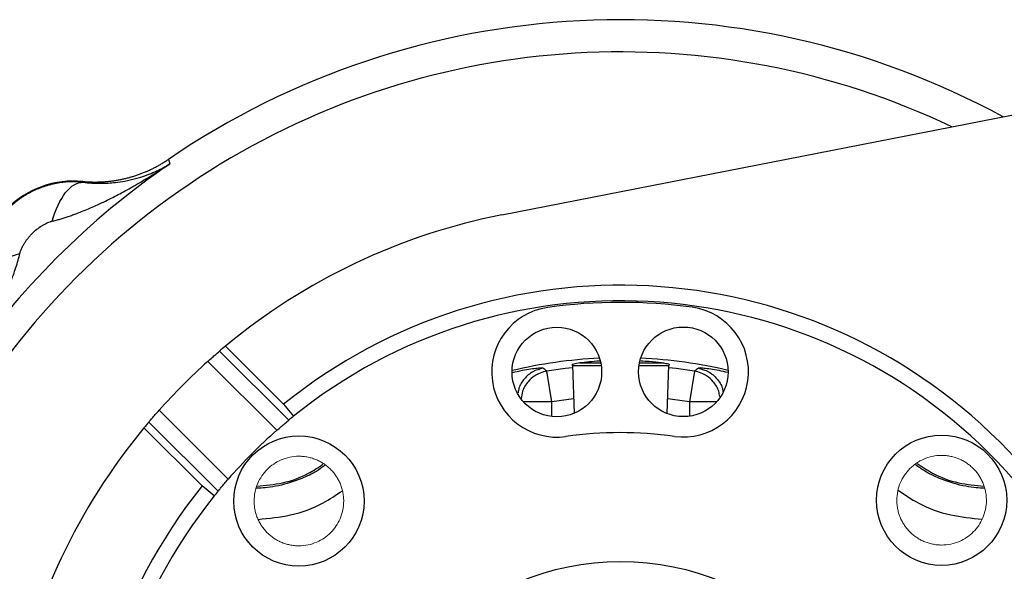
# Model space of a CAD drawing. Header units: inches. Extents: x 0.3 to 34.1, y 0.2 to 21.7.
# Tile 11 of 26: x 4.4 to 9.2, y 11.6 to 14.2. Entities that reach past the tile are written whole.
import ezdxf

# ---------------------------------------------------------------- set-up
doc = ezdxf.new("R2010")
doc.units = ezdxf.units.IN
doc.header["$MEASUREMENT"] = 0

msp = doc.modelspace()

# ---------------------------------------------------------------- linework, layer by layer
at = {"color": 7, "linetype": 'Continuous', "lineweight": 25}
for p, q in [((6.7627, 13.278), (9.5151, 13.8166)), ((5.1623, 13.5444), (5.1657, 13.5335)), ((5.1657, 13.5335), (5.1689, 13.5229)), ((4.7512, 13.4385), (4.7514, 13.4345)), ((5.7399, 12.293), (5.4076, 12.6244)), ((5.7148, 12.3693), (5.4355, 12.6479)), ((5.6828, 12.2444), (5.3512, 12.5751)), ((7.0027, 12.3803), (6.9784, 12.5283)), ((7.0986, 12.5582), (7.1019, 12.5549)), ((7.1019, 12.5549), (7.1091, 12.3257)), ((7.1019, 12.5549), (7.2393, 12.5549)), ((7.1369, 12.5674), (7.2371, 12.5674)), ((7.4208, 12.5549), (7.5637, 12.5549)), ((7.4229, 12.5674), (7.5287, 12.5674)), ((7.5565, 12.3243), (7.5637, 12.5549)), ((7.5637, 12.5549), (7.5663, 12.5575)), ((7.6872, 12.5283), (7.6629, 12.3803)), ((5.1172, 12.3406), (5.4488, 12.0098)), ((5.7148, 12.3693), (5.7631, 12.3119)), ((5.3239, 11.9775), (5.0446, 12.256)), ((5.4004, 11.9526), (5.0681, 12.284)), ((5.3815, 11.9293), (5.3239, 11.9775))]:
    msp.add_line(p, q, dxfattribs=at)
at = {"color": 8, "linetype": 'Continuous', "lineweight": 25}
for p, q in [((7.0027, 12.3803), (6.8667, 12.3803)), ((7.0027, 12.3105), (7.0027, 12.3803)), ((7.6629, 12.3803), (7.6629, 12.3119)), ((7.7928, 12.3803), (7.6629, 12.3803))]:
    msp.add_line(p, q, dxfattribs=at)
at = {"color": 8, "linetype": 'Continuous', "lineweight": 25, "flags": 128}
for points in [[(7.1022, 12.5449), (7.0665, 12.5409), (6.9784, 12.5283)], [(7.6872, 12.5283), (7.5991, 12.5409), (7.5633, 12.5449)], [(7.1069, 12.3946), (7.0847, 12.3921), (7.0027, 12.3803)], [(7.6629, 12.3803), (7.5809, 12.3921), (7.5587, 12.3946)]]:
    msp.add_lwpolyline(points, dxfattribs=at)
at = {"color": 7, "linetype": 'Continuous', "lineweight": 25}
for centre, radius in [((7.0265, 12.5242), 0.215), ((7.6337, 12.5249), 0.215), ((5.7885, 11.905), 0.3125), ((8.8732, 11.9088), 0.3125), ((7.3328, 10.3645), 1.2506)]:
    msp.add_circle(centre, radius, dxfattribs=at)
for centre, radius, start, end in [((7.3328, 10.3645), 3.85, 61.5237, 124.3161), ((7.3328, 10.3645), 3.8286, 124.4163, 145.5837), ((4.7085, 12.9888), 0.4517, 84.581, 185.4189), ((7.3328, 10.3645), 2.9687, 101.0705, 129.7231), ((7.3328, 10.3645), 2.5762, 321.239, 128.9052), ((7.3328, 10.3645), 2.5013, 321.2734, 128.8708), ((7.3328, 10.3645), 2.4938, 82.0721, 98.0721), ((7.0265, 12.5242), 0.3125, 98.0721, 278.0721), ((7.6337, 12.5249), 0.3125, 262.0721, 82.0721), ((7.3328, 10.3645), 2.9688, 129.7231, 130.4281), ((7.3328, 10.3645), 2.9688, 131.8735, 138.2707), ((7.3328, 10.3645), 2.5013, 128.8708, 129.5576), ((7.3328, 10.3645), 2.9688, 140.4211, 169.0737), ((7.3328, 10.3645), 2.9688, 139.7161, 140.4211), ((7.3328, 10.3645), 2.5013, 131.2748, 138.8694), ((7.3328, 10.3645), 1.8687, 82.0721, 98.0721), ((7.3328, 10.3645), 2.5763, 141.239, 308.9052), ((7.3328, 10.3645), 2.5013, 141.2734, 308.8708), ((7.3328, 10.3645), 2.5013, 140.5866, 141.2734)]:
    msp.add_arc(centre, radius, start, end, dxfattribs=at)
at = {"color": 8, "linetype": 'Continuous', "lineweight": 25}
for radius, start, end in [(3.6954, 64.523, 180), (2.2279, 92.6151, 103.5291), (2.2279, 76.6151, 87.5291), (3.6954, 244.523, 25.6212)]:
    msp.add_arc((7.3328, 10.3645), radius, start, end, dxfattribs=at)
at = {"color": 7, "linetype": 'Continuous', "lineweight": 25}
for points, knots in [([(4.604, 13.2478), (4.6102, 13.2494), (4.623, 13.2526), (4.6422, 13.258), (4.6619, 13.264), (4.682, 13.2705), (4.7025, 13.2776), (4.7235, 13.2853), (4.7608, 13.2997), (4.8158, 13.3231), (4.8856, 13.3566), (4.9577, 13.3944), (5.016, 13.4275), (5.0642, 13.4563), (5.0976, 13.4769), (5.1329, 13.4993), (5.1558, 13.5143), (5.1689, 13.5229)], [0, 0, 0, 0, 0.030015, 0.061031, 0.093053, 0.126085, 0.160131, 0.195194, 0.231277, 0.34843, 0.47859, 0.599424, 0.737096, 0.79918, 0.868491, 0.925015, 1, 1, 1, 1]), ([(4.7512, 13.4385), (4.7572, 13.4379), (4.7692, 13.4369), (4.7872, 13.436), (4.8053, 13.4356), (4.8233, 13.4357), (4.8414, 13.4364), (4.8594, 13.4375), (4.8773, 13.4392), (4.8953, 13.4414), (4.9131, 13.4441), (4.9309, 13.4474), (4.9485, 13.4511), (4.9661, 13.4553), (4.9835, 13.4601), (5.0007, 13.4654), (5.0178, 13.4711), (5.0348, 13.4774), (5.0515, 13.4841), (5.0681, 13.4913), (5.0844, 13.499), (5.1005, 13.5072), (5.1164, 13.5158), (5.132, 13.5249), (5.1473, 13.5343), (5.1573, 13.541), (5.1623, 13.5444)], [0, 0, 0, 0, 0.041666, 0.083332, 0.124998, 0.166665, 0.208333, 0.250001, 0.291668, 0.333335, 0.375001, 0.416666, 0.458329, 0.499992, 0.541655, 0.583318, 0.624984, 0.66665, 0.708318, 0.749987, 0.791656, 0.833326, 0.874995, 0.916663, 0.958332, 1, 1, 1, 1]), ([(4.7514, 13.4345), (4.7803, 13.4309), (4.8087, 13.4294), (4.8612, 13.4296), (4.8854, 13.4311), (4.9237, 13.4355), (4.9381, 13.4377), (4.9612, 13.4419), (4.97, 13.4437), (4.9961, 13.4496), (5.0132, 13.4542), (5.0565, 13.4679), (5.0822, 13.4779), (5.1283, 13.4995), (5.149, 13.5107), (5.1689, 13.5229)], [-0.001686, -0.001686, -0.001686, -0.001686, 0.294721, 0.294721, 0.561906, 0.561906, 0.728896, 0.728896, 0.833265, 0.833265, 1.042003, 1.042003, 1.375984, 1.375984, 1.668217, 1.668217, 1.668217, 1.668217]), ([(4.7077, 13.4368), (4.7028, 13.4367), (4.6928, 13.4367), (4.6779, 13.4359), (4.6629, 13.4347), (4.648, 13.433), (4.6331, 13.4308), (4.6183, 13.428), (4.6035, 13.4248), (4.5888, 13.421), (4.5742, 13.4168), (4.5598, 13.412), (4.5454, 13.4067), (4.5313, 13.4009), (4.5173, 13.3947), (4.5035, 13.3879), (4.4899, 13.3807), (4.4765, 13.3729), (4.4634, 13.3647), (4.4505, 13.356), (4.438, 13.3469), (4.4257, 13.3373), (4.4138, 13.3273), (4.4021, 13.3168), (4.3874, 13.3025), (4.37, 13.2839), (4.3509, 13.2604), (4.3336, 13.2359), (4.3181, 13.2105), (4.3043, 13.1842), (4.2925, 13.1572), (4.2824, 13.1298), (4.2743, 13.1019), (4.268, 13.0737), (4.2636, 13.0454), (4.261, 13.0171), (4.2607, 12.9982), (4.2606, 12.9888)], [0, 0, 0, 0, 0.021314, 0.042663, 0.064046, 0.085465, 0.106921, 0.128413, 0.149942, 0.17151, 0.193116, 0.214761, 0.236447, 0.258172, 0.279939, 0.301747, 0.323598, 0.345491, 0.367427, 0.389408, 0.411432, 0.433502, 0.455617, 0.477778, 0.499986, 0.543055, 0.585856, 0.628393, 0.670669, 0.71269, 0.754457, 0.795976, 0.837252, 0.878287, 0.919087, 0.959657, 1, 1, 1, 1]), ([(4.604, 13.2478), (4.62, 13.3035), (4.6658, 13.4), (4.7241, 13.4352), (4.7514, 13.4345)], [0, 0, 0, 0, 0.5, 0.9999998, 0.9999998, 0.9999998, 0.9999998]), ([(4.4495, 13.0934), (4.4501, 13.0956), (4.4513, 13.1003), (4.4538, 13.1074), (4.4566, 13.1146), (4.46, 13.122), (4.4638, 13.1295), (4.4689, 13.1386), (4.4755, 13.1491), (4.4839, 13.1608), (4.4931, 13.1723), (4.5063, 13.1873), (4.5244, 13.2045), (4.5439, 13.2192), (4.5598, 13.2293), (4.5713, 13.2355), (4.5826, 13.2408), (4.5901, 13.2435), (4.5938, 13.2449)], [0, 0, 0, 0, 0.034106, 0.069301, 0.105715, 0.143465, 0.182656, 0.22338, 0.287438, 0.353577, 0.421831, 0.490334, 0.627608, 0.763106, 0.826478, 0.886876, 0.944602, 1, 1, 1, 1]), ([(4.5938, 13.2449), (4.5955, 13.2454), (4.5989, 13.2465), (4.6023, 13.2474), (4.604, 13.2478)], [0, 0, 0, 0, 0.50893, 1, 1, 1, 1]), ([(4.1744, 12.5284), (4.1804, 12.5375), (4.1914, 12.5542), (4.2062, 12.5772), (4.2227, 12.6035), (4.241, 12.6331), (4.2698, 12.6813), (4.3029, 12.7396), (4.3408, 12.8117), (4.3742, 12.8815), (4.3998, 12.9417), (4.4178, 12.9891), (4.4301, 13.025), (4.4408, 13.0595), (4.4467, 13.0823), (4.4495, 13.0934)], [0, 0, 0, 0, 0.05204, 0.095877, 0.131511, 0.200819, 0.262906, 0.400576, 0.521414, 0.651572, 0.768729, 0.831202, 0.890559, 0.946818, 1, 1, 1, 1]), ([(4.2628, 12.9459), (4.262, 12.9732), (4.2795, 13.0023), (4.3454, 13.0544), (4.3938, 13.0773), (4.4495, 13.0934)], [0, 0, 0, 0, 0.5, 0.5, 1, 1, 1, 1]), ([(5.3512, 12.5751), (5.3582, 12.5814), (5.365, 12.5875), (5.3748, 12.5961), (5.3779, 12.5988), (5.3838, 12.604), (5.3867, 12.6064), (5.3996, 12.6176), (5.4063, 12.6233), (5.4076, 12.6244)], [0, 0, 0, 0, 0.25, 0.25, 0.375, 0.375, 0.5, 0.5, 1, 1, 1, 1]), ([(7.232, 12.5762), (7.2144, 12.575), (7.177, 12.5727), (7.1507, 12.5692), (7.1369, 12.5674)], [0, 0, 0, 0, 0.472909, 1, 1, 1, 1]), ([(7.5287, 12.5674), (7.5107, 12.5698), (7.4829, 12.5734), (7.4431, 12.5756), (7.4291, 12.5763)], [0, 0, 0, 0, 0.647846, 1, 1, 1, 1]), ([(6.9784, 12.5283), (6.9673, 12.5257), (6.9468, 12.5209), (6.9156, 12.504), (6.8847, 12.4764), (6.8604, 12.4379), (6.8569, 12.4081), (6.8555, 12.3958)], [0, 0, 0, 0, 0.175231, 0.323967, 0.541239, 0.811004, 1, 1, 1, 1]), ([(7.1369, 12.5674), (7.1256, 12.5656), (7.1016, 12.5617), (7.1, 12.5597), (7.0991, 12.5586)], [0, 0, 0, 0, 0.47165, 1, 1, 1, 1]), ([(7.565, 12.5588), (7.5659, 12.5589), (7.5711, 12.5596), (7.5567, 12.563), (7.5359, 12.5663), (7.5287, 12.5674)], [0, 0, 0, 0, 0.1277699, 0.6984887, 1, 1, 1, 1]), ([(7.8082, 12.4061), (7.8071, 12.4149), (7.8038, 12.4411), (7.7808, 12.4763), (7.75, 12.504), (7.7188, 12.5209), (7.6983, 12.5257), (7.6872, 12.5283)], [0, 0, 0, 0, 0.142917, 0.428009, 0.657664, 0.814841, 1, 1, 1, 1]), ([(5.0681, 12.284), (5.0686, 12.2847), (5.0703, 12.2866), (5.0743, 12.2913), (5.0758, 12.2932), (5.0795, 12.2974), (5.0815, 12.2998), (5.0927, 12.3128), (5.1048, 12.3266), (5.1172, 12.3406)], [0, 0, 0, 0, 0.25, 0.25, 0.375, 0.375, 0.5, 0.5, 1, 1, 1, 1]), ([(5.6828, 12.2444), (5.6898, 12.2505), (5.6968, 12.2565), (5.7067, 12.265), (5.7098, 12.2677), (5.7158, 12.2728), (5.7187, 12.2752), (5.7318, 12.2863), (5.7386, 12.2919), (5.7399, 12.293)], [0, 0, 0, 0, 0.25, 0.25, 0.375, 0.375, 0.5, 0.5, 1, 1, 1, 1]), ([(5.4004, 11.9526), (5.4009, 11.9532), (5.4025, 11.9552), (5.4065, 11.96), (5.408, 11.9619), (5.4116, 11.9661), (5.4136, 11.9686), (5.4246, 11.9817), (5.4365, 11.9957), (5.4488, 12.0098)], [0, 0, 0, 0, 0.25, 0.25, 0.375, 0.375, 0.5, 0.5, 1, 1, 1, 1])]:
    msp.add_open_spline(points, degree=3, knots=knots, dxfattribs=at)
for points in [[(4.7514, 13.4345), (4.7371, 13.4359), (4.7225, 13.4367), (4.7077, 13.4367)], [(6.9784, 12.5283), (6.9723, 12.5331), (6.9662, 12.5379), (6.9601, 12.5427)], [(7.7055, 12.5427), (7.6994, 12.5379), (7.6933, 12.5331), (7.6872, 12.5283)]]:
    msp.add_open_spline(points, degree=3, dxfattribs=at)
at = {"color": 8, "linetype": 'Continuous', "lineweight": 25}
for points, knots in [([(6.9601, 12.5427), (6.9582, 12.5431), (6.9544, 12.5438), (6.9334, 12.5421), (6.9019, 12.5378), (6.8629, 12.5318), (6.8286, 12.5238), (6.8121, 12.52)], [0, 0, 0, 0, 0.199257, 0.399616, 0.601824, 0.807717, 1, 1, 1, 1]), ([(6.9601, 12.5427), (6.9431, 12.538), (6.9092, 12.5284), (6.8691, 12.4933), (6.8451, 12.4566), (6.8418, 12.432), (6.8408, 12.4246)], [0, 0, 0, 0, 0.292262, 0.584258, 0.876254, 1, 1, 1, 1]), ([(7.8468, 12.5215), (7.8326, 12.5247), (7.8008, 12.5321), (7.7637, 12.5378), (7.7322, 12.5421), (7.7112, 12.5438), (7.7074, 12.5431), (7.7055, 12.5427)], [0, 0, 0, 0, 0.169748, 0.381654, 0.58987, 0.796191, 1, 1, 1, 1]), ([(7.7055, 12.5427), (7.7225, 12.538), (7.7564, 12.5284), (7.7965, 12.4933), (7.8202, 12.4573), (7.8235, 12.4334), (7.8244, 12.4268)], [0, 0, 0, 0, 0.2959241, 0.591579, 0.887234, 1, 1, 1, 1]), ([(5.9129, 12.0758), (5.9001, 12.0666), (5.8657, 12.0417), (5.7913, 12.0071), (5.7113, 11.9812), (5.6417, 11.9698), (5.6061, 11.9672), (5.5882, 11.9666), (5.5836, 11.9665)], [0, 0, 0, 0, 0.133969, 0.361343, 0.695765, 0.847449, 0.96076, 1, 1, 1, 1]), ([(5.5865, 11.9756), (5.628, 11.9797), (5.7138, 11.9881), (5.8223, 12.0265), (5.8815, 12.0666), (5.9039, 12.0819)], [0, 0, 0, 0, 0.368881, 0.760684, 1, 1, 1, 1]), ([(9.0793, 11.9666), (9.0756, 11.9667), (9.0586, 11.9673), (9.0239, 11.9698), (8.9544, 11.9812), (8.8743, 12.007), (8.7983, 12.0427), (8.7623, 12.0687), (8.748, 12.0791)], [0, 0, 0, 0, 0.031379, 0.143701, 0.294061, 0.625564, 0.850953, 1, 1, 1, 1]), ([(8.7567, 12.085), (8.7807, 12.0687), (8.8415, 12.0273), (8.9509, 11.9883), (9.0357, 11.98), (9.0763, 11.976)], [0, 0, 0, 0, 0.254367, 0.642645, 1, 1, 1, 1]), ([(8.6642, 11.9574), (8.696, 11.9356), (8.7733, 11.8827), (8.9112, 11.8333), (9.0165, 11.823), (9.0668, 11.8181)], [0, 0, 0, 0, 0.266582, 0.649553, 1, 1, 1, 1]), ([(5.5927, 11.8172), (5.645, 11.8223), (5.7524, 11.8327), (5.8908, 11.882), (5.9668, 11.9339), (5.9971, 11.9547)], [0, 0, 0, 0, 0.363666, 0.745647, 1, 1, 1, 1])]:
    msp.add_open_spline(points, degree=3, knots=knots, dxfattribs=at)
at = {"color": 144, "linetype": 'Continuous', "lineweight": 18}
for points, knots in [([(5.6366, 11.7527), (5.6343, 11.7552), (5.6295, 11.76), (5.6229, 11.7677), (5.6166, 11.7756), (5.6107, 11.7838), (5.6052, 11.7923), (5.6002, 11.801), (5.5955, 11.81), (5.5896, 11.8228), (5.5833, 11.8395), (5.5777, 11.8607), (5.5743, 11.8825), (5.5727, 11.9121), (5.5765, 11.9488), (5.5894, 11.9897), (5.6094, 12.0263), (5.6354, 12.0577), (5.6666, 12.0837), (5.7032, 12.1038), (5.7441, 12.1169), (5.7808, 12.1207), (5.8104, 12.1192), (5.8322, 12.1159), (5.8534, 12.1103), (5.8733, 12.1029), (5.892, 12.0938), (5.9093, 12.0832), (5.9256, 12.0711), (5.9354, 12.0618), (5.9403, 12.0572)], [0, 0, 0, 0, 0.0151262, 0.0301528, 0.0451132, 0.0600408, 0.0749697, 0.0899336, 0.1049662, 0.1201006, 0.1522581, 0.184454, 0.2172957, 0.2501767, 0.3158115, 0.3800824, 0.44003, 0.5000162, 0.5599638, 0.6199501, 0.684221, 0.7498558, 0.7826975, 0.8155785, 0.847736, 0.8799319, 0.9100768, 0.9399564, 0.9698408, 1, 1, 1, 1]), ([(8.7214, 11.7566), (8.719, 11.7591), (8.7143, 11.7639), (8.7076, 11.7716), (8.7014, 11.7795), (8.6955, 11.7877), (8.69, 11.7962), (8.6849, 11.8049), (8.6802, 11.8139), (8.6743, 11.8266), (8.668, 11.8434), (8.6625, 11.8646), (8.659, 11.8864), (8.6575, 11.9159), (8.6612, 11.9526), (8.6742, 11.9936), (8.6942, 12.0302), (8.7201, 12.0616), (8.7514, 12.0876), (8.7879, 12.1077), (8.8289, 12.1208), (8.8656, 12.1246), (8.8951, 12.1231), (8.9169, 12.1197), (8.9381, 12.1142), (8.9581, 12.1068), (8.9768, 12.0977), (8.994, 12.0871), (9.0103, 12.075), (9.0201, 12.0657), (9.0251, 12.0611)], [0, 0, 0, 0, 0.0151262, 0.0301528, 0.0451132, 0.0600408, 0.0749697, 0.0899336, 0.1049662, 0.1201006, 0.1522581, 0.184454, 0.2172957, 0.2501767, 0.3158115, 0.3800824, 0.44003, 0.5000162, 0.5599638, 0.6199501, 0.684221, 0.7498558, 0.7826975, 0.8155785, 0.847736, 0.8799319, 0.9100768, 0.9399564, 0.9698408, 1, 1, 1, 1]), ([(5.9403, 12.0572), (5.9427, 12.0547), (5.9474, 12.0499), (5.9541, 12.0422), (5.9604, 12.0343), (5.9662, 12.0261), (5.9717, 12.0176), (5.9768, 12.0089), (5.9815, 11.9999), (5.9874, 11.9872), (5.9937, 11.9704), (5.9993, 11.9492), (6.0027, 11.9274), (6.0043, 11.8979), (6.0005, 11.8612), (5.9875, 11.8202), (5.9676, 11.7836), (5.9416, 11.7523), (5.9103, 11.7262), (5.8738, 11.7061), (5.8328, 11.693), (5.7961, 11.6892), (5.7666, 11.6907), (5.7448, 11.6941), (5.7236, 11.6996), (5.7036, 11.7071), (5.6849, 11.7161), (5.6677, 11.7267), (5.6514, 11.7388), (5.6416, 11.7481), (5.6366, 11.7527)], [0, 0, 0, 0, 0.0151262, 0.0301528, 0.0451132, 0.0600408, 0.0749697, 0.0899336, 0.1049662, 0.1201006, 0.1522581, 0.184454, 0.2172957, 0.2501767, 0.3158115, 0.3800824, 0.44003, 0.5000162, 0.5599638, 0.6199501, 0.684221, 0.7498558, 0.7826975, 0.8155785, 0.847736, 0.8799319, 0.9100768, 0.9399564, 0.9698408, 1, 1, 1, 1]), ([(9.0251, 12.0611), (9.0274, 12.0586), (9.0322, 12.0538), (9.0388, 12.0461), (9.0451, 12.0382), (9.051, 12.03), (9.0565, 12.0215), (9.0616, 12.0128), (9.0662, 12.0038), (9.0721, 11.991), (9.0784, 11.9743), (9.084, 11.9531), (9.0874, 11.9313), (9.089, 11.9018), (9.0853, 11.865), (9.0723, 11.8241), (9.0523, 11.7875), (9.0263, 11.7561), (8.9951, 11.7301), (8.9585, 11.71), (8.9176, 11.6969), (8.8809, 11.6931), (8.8513, 11.6946), (8.8295, 11.698), (8.8083, 11.7035), (8.7884, 11.7109), (8.7697, 11.72), (8.7524, 11.7306), (8.7361, 11.7427), (8.7263, 11.752), (8.7214, 11.7566)], [0, 0, 0, 0, 0.015126, 0.030153, 0.045113, 0.060041, 0.07497, 0.089934, 0.104966, 0.120101, 0.152258, 0.184454, 0.217296, 0.250177, 0.315812, 0.380082, 0.44003, 0.500016, 0.559964, 0.61995, 0.684221, 0.749856, 0.782698, 0.815578, 0.847736, 0.879932, 0.910077, 0.939956, 0.969841, 1, 1, 1, 1])]:
    msp.add_open_spline(points, degree=3, knots=knots, dxfattribs=at)

doc.saveas('drawing.dxf')
